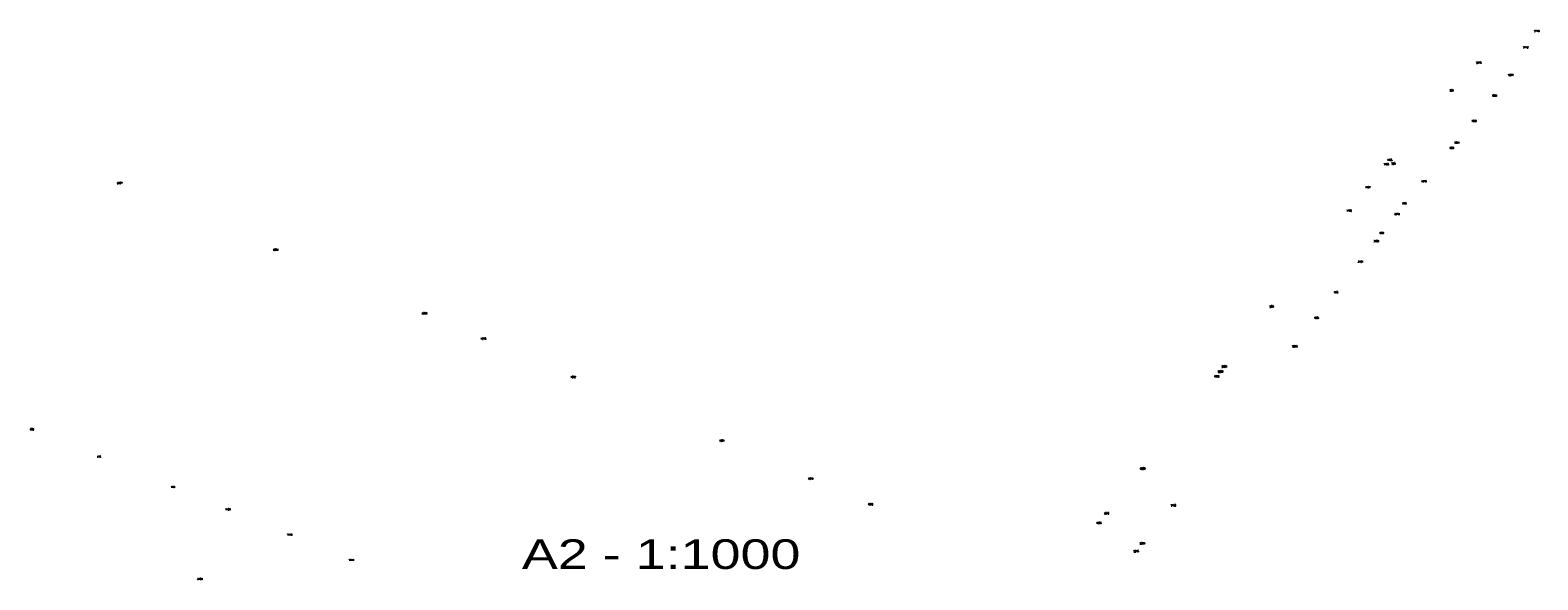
# Model space of a CAD drawing. Extents: x 6572638 to 13149531, y 5838629 to 11678088.
# Tile 35 of 37: x 6573538 to 6574301, y 5839157 to 5839435. Entities that reach past the tile are written whole.
import ezdxf

# ---------------------------------------------------------------- set-up
doc = ezdxf.new("R2010")
doc.units = 0
doc.header["$MEASUREMENT"] = 0
doc.layers.add('_OPIS_KABLA', color=250, linetype='CONTINUOUS')
doc.layers.add('NUMERY_PUNKTOW', color=7, linetype='CONTINUOUS')
doc.styles.add('ARIALC', font='ARIALBI0.TTF')
doc.styles.get("Standard").update_dxf_attribs({"font": 'Simplex.SHX', "width": 0.75})

msp = doc.modelspace()

# ---------------------------------------------------------------- texts
at = {"layer": '_OPIS_KABLA', "color": 1, "ltscale": 0.3, "style": 'ARIALC', "width": 1.3}
msp.add_text('A2 - 1:1000', height=15, dxfattribs=at).set_placement((6573786.94522, 5839162.10064))
at = {"layer": 'NUMERY_PUNKTOW', "width": 0.7}
for s, p in [('2713', (6574298.73, 5839433.77)), ('2712', (6574293.19, 5839425.52)), ('2375', (6574269.48, 5839417.81)), ('1877', (6574285.56, 5839411.43)), ('264', (6574256.05, 5839403.74)), ('1889', (6574277.26, 5839401.07)), ('1890', (6574266.97, 5839388.22)), ('999', (6574256.05, 5839374.68)), ('1891', (6574258.23, 5839377.29)), ('1758', (6574222.62, 5839366.38)), ('1755', (6574224.33, 5839368.52)), ('265', (6574226.62, 5839366.75)), ('2307', (6573582.29, 5839356.86)), ('1757', (6574213.24, 5839354.68)), ('4370', (6574241.7, 5839357.78)), ('996', (6574232.23, 5839346.63)), ('1756', (6574203.87, 5839342.96)), ('4374', (6574228.02, 5839341.14)), ('989', (6574220.71, 5839331.62)), ('4084', (6573661.12, 5839323.13)), ('3459', (6574217.54, 5839327.48)), ('3461', (6574209.62, 5839317.15)), ('988', (6574197.64, 5839301.55)), ('4083', (6573736.33, 5839290.94)), ('258', (6574165.02, 5839294.43)), ('995', (6574187.78, 5839288.7)), ('4078', (6573766.17, 5839278.17)), ('2696', (6574176.46, 5839274.27)), ('6209', (6574138.77, 5839261.53)), ('2301', (6574140.8, 5839264.06)), ('4082', (6573811.52, 5839258.76)), ('4032', (6574136.87, 5839259.16)), ('682', (6573538.29, 5839232.34)), ('4081', (6573886.69, 5839226.58)), ('478', (6573572.08, 5839218.42)), ('4079', (6573931.6, 5839207.36)), ('6203', (6574099.47, 5839212.49)), ('479', (6573609.5, 5839203.11)), ('1109', (6573636.98, 5839191.84)), ('4080', (6573961.87, 5839194.41)), ('2700', (6574115.07, 5839193.87)), ('4085', (6574077.32, 5839184.91)), ('4086', (6574081.22, 5839189.76)), ('1143', (6573668.2, 5839179.03)), ('2215', (6574096.16, 5839170.68)), ('2699', (6574099.33, 5839174.57)), ('1144', (6573699.43, 5839166.21)), ('3159', (6573622.85, 5839156.61))]:
    msp.add_text(s, height=0.9, dxfattribs=at).set_placement(p)

doc.saveas('drawing.dxf')
